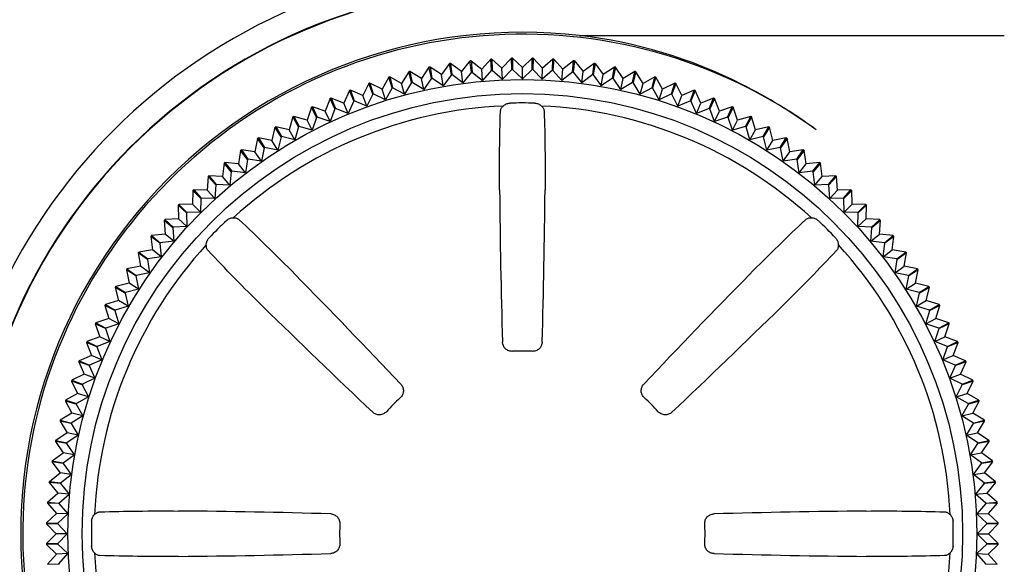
# Model space of a CAD drawing. Header units: millimetres. Extents: x 61 to 724, y -143 to 571.
# Tile 22 of 28: x 311 to 332, y 243 to 254. Entities that reach past the tile are written whole.
import ezdxf

# ---------------------------------------------------------------- set-up
doc = ezdxf.new("R2010")
doc.units = ezdxf.units.MM
doc.layers.add('11', color=2, linetype='CONTINUOUS')

msp = doc.modelspace()

# ---------------------------------------------------------------- linework, layer by layer
at = {"layer": '11'}
for p, q in [((322.714, 254.096), (331.643, 254.096)), ((319.981, 253.504), (319.812, 253.273)), ((319.982, 253.504), (319.981, 253.504)), ((320.023, 253.27), (319.982, 253.504)), ((320.235, 253.338), (320.003, 253.507)), ((320.003, 253.507), (320.034, 253.272)), ((320.414, 253.561), (320.235, 253.338)), ((320.445, 253.326), (320.414, 253.561)), ((320.436, 253.564), (320.66, 253.385)), ((320.436, 253.564), (320.457, 253.327)), ((320.849, 253.6), (320.66, 253.385)), ((320.869, 253.364), (320.849, 253.6)), ((320.871, 253.601), (321.086, 253.412)), ((320.871, 253.601), (320.881, 253.364)), ((321.284, 253.619), (321.086, 253.412)), ((321.295, 253.382), (321.284, 253.62)), ((321.307, 253.62), (321.514, 253.422)), ((321.307, 253.62), (321.307, 253.382)), ((321.721, 253.62), (321.514, 253.422)), ((321.721, 253.382), (321.721, 253.62)), ((321.743, 253.62), (321.733, 253.382)), ((321.743, 253.62), (321.941, 253.412)), ((322.157, 253.601), (321.941, 253.412)), ((322.146, 253.364), (322.157, 253.601)), ((322.179, 253.6), (322.158, 253.364)), ((322.179, 253.6), (322.368, 253.385)), ((322.591, 253.564), (322.368, 253.385)), ((322.571, 253.327), (322.591, 253.564)), ((322.613, 253.561), (322.582, 253.326)), ((322.613, 253.561), (322.793, 253.338)), ((323.024, 253.507), (322.793, 253.338)), ((322.993, 253.272), (323.024, 253.507)), ((323.046, 253.504), (323.005, 253.27)), ((323.046, 253.504), (323.215, 253.273)), ((323.046, 253.504), (323.046, 253.504)), ((319.126, 253.333), (318.977, 253.088)), ((319.126, 253.332), (319.126, 253.333)), ((319.187, 253.104), (319.126, 253.332)), ((319.393, 253.19), (319.148, 253.338)), ((319.148, 253.338), (319.199, 253.106)), ((319.552, 253.428), (319.393, 253.19)), ((319.552, 253.427), (319.552, 253.428)), ((319.603, 253.196), (319.552, 253.427)), ((319.812, 253.273), (319.574, 253.432)), ((319.574, 253.432), (319.615, 253.198)), ((320.266, 253.103), (320.235, 253.338)), ((320.445, 253.326), (320.266, 253.103)), ((320.457, 253.327), (320.68, 253.148)), ((320.68, 253.148), (320.66, 253.385)), ((320.869, 253.364), (320.68, 253.148)), ((320.881, 253.364), (321.097, 253.175)), ((321.097, 253.175), (321.086, 253.412)), ((321.295, 253.382), (321.097, 253.175)), ((321.307, 253.382), (321.514, 253.184)), ((321.514, 253.184), (321.514, 253.422)), ((321.721, 253.382), (321.514, 253.184)), ((321.733, 253.382), (321.931, 253.175)), ((321.931, 253.175), (321.941, 253.412)), ((322.146, 253.364), (321.931, 253.175)), ((322.158, 253.363), (322.347, 253.148)), ((322.347, 253.148), (322.368, 253.385)), ((322.571, 253.327), (322.347, 253.148)), ((322.582, 253.326), (322.762, 253.103)), ((322.762, 253.103), (322.793, 253.338)), ((323.454, 253.432), (323.215, 253.273)), ((323.412, 253.198), (323.454, 253.432)), ((323.475, 253.427), (323.424, 253.196)), ((323.635, 253.19), (323.475, 253.428)), ((323.475, 253.428), (323.475, 253.427)), ((323.88, 253.338), (323.635, 253.19)), ((323.828, 253.106), (323.88, 253.338)), ((323.901, 253.332), (323.84, 253.104)), ((324.05, 253.088), (323.901, 253.333)), ((323.901, 253.333), (323.901, 253.332)), ((318.289, 253.088), (318.162, 252.831)), ((318.289, 253.087), (318.289, 253.088)), ((318.37, 252.865), (318.289, 253.087)), ((318.567, 252.968), (318.31, 253.095)), ((318.31, 253.095), (318.381, 252.869)), ((318.705, 253.219), (318.567, 252.968)), ((318.776, 252.993), (318.705, 253.219)), ((318.705, 253.219), (318.705, 253.219)), ((318.977, 253.088), (318.726, 253.226)), ((318.726, 253.226), (318.788, 252.996)), ((319.039, 252.859), (318.977, 253.088)), ((319.187, 253.104), (319.039, 252.859)), ((319.444, 252.958), (319.199, 253.106)), ((319.444, 252.958), (319.393, 253.19)), ((319.603, 253.196), (319.444, 252.958)), ((319.853, 253.039), (319.615, 253.198)), ((319.853, 253.039), (319.812, 253.273)), ((320.023, 253.27), (319.853, 253.039)), ((320.266, 253.103), (320.034, 253.272)), ((322.993, 253.272), (322.762, 253.103)), ((323.005, 253.27), (323.174, 253.039)), ((323.174, 253.039), (323.215, 253.273)), ((323.412, 253.198), (323.174, 253.039)), ((323.583, 252.958), (323.424, 253.196)), ((323.583, 252.958), (323.635, 253.19)), ((323.828, 253.106), (323.583, 252.958)), ((323.989, 252.859), (323.84, 253.104)), ((323.989, 252.859), (324.05, 253.088)), ((324.301, 253.226), (324.05, 253.088)), ((324.24, 252.996), (324.301, 253.226)), ((324.322, 253.219), (324.251, 252.993)), ((324.323, 253.219), (324.322, 253.219)), ((324.461, 252.968), (324.323, 253.219)), ((324.718, 253.095), (324.461, 252.968)), ((324.646, 252.869), (324.718, 253.095)), ((324.738, 253.087), (324.657, 252.865)), ((324.739, 253.088), (324.738, 253.087)), ((324.865, 252.831), (324.739, 253.088)), ((317.879, 252.938), (317.763, 252.676)), ((317.97, 252.719), (317.879, 252.938)), ((317.879, 252.938), (317.879, 252.938)), ((318.162, 252.831), (317.9, 252.946)), ((317.9, 252.946), (317.981, 252.723)), ((318.37, 252.865), (318.243, 252.608)), ((318.638, 252.742), (318.381, 252.869)), ((318.638, 252.742), (318.567, 252.968)), ((318.776, 252.993), (318.638, 252.742)), ((319.039, 252.859), (318.788, 252.996)), ((324.24, 252.996), (323.989, 252.859)), ((324.389, 252.742), (324.251, 252.993)), ((324.389, 252.742), (324.461, 252.968)), ((324.646, 252.869), (324.389, 252.742)), ((324.784, 252.608), (324.657, 252.865)), ((325.128, 252.946), (324.865, 252.831)), ((325.046, 252.723), (325.128, 252.946)), ((325.148, 252.938), (325.058, 252.719)), ((325.264, 252.676), (325.148, 252.938)), ((325.148, 252.938), (325.148, 252.938)), ((317.476, 252.771), (317.372, 252.504)), ((317.476, 252.77), (317.476, 252.771)), ((317.576, 252.556), (317.476, 252.77)), ((317.763, 252.676), (317.496, 252.78)), ((317.496, 252.78), (317.587, 252.56)), ((317.854, 252.457), (317.763, 252.676)), ((317.97, 252.719), (317.854, 252.457)), ((318.243, 252.608), (317.981, 252.723)), ((318.243, 252.608), (318.162, 252.831)), ((324.784, 252.608), (324.865, 252.831)), ((325.046, 252.723), (324.784, 252.608)), ((325.173, 252.457), (325.058, 252.719)), ((325.173, 252.457), (325.264, 252.676)), ((325.531, 252.78), (325.264, 252.676)), ((325.44, 252.56), (325.531, 252.78)), ((325.551, 252.77), (325.451, 252.556)), ((325.655, 252.504), (325.551, 252.771)), ((325.551, 252.771), (325.551, 252.77)), ((317.081, 252.586), (316.989, 252.315)), ((317.081, 252.585), (317.081, 252.586)), ((317.19, 252.375), (317.081, 252.585)), ((317.372, 252.504), (317.101, 252.596)), ((317.101, 252.596), (317.201, 252.381)), ((317.472, 252.289), (317.372, 252.504)), ((317.576, 252.556), (317.472, 252.289)), ((317.854, 252.457), (317.587, 252.56)), ((325.44, 252.56), (325.173, 252.457)), ((325.555, 252.289), (325.451, 252.556)), ((325.555, 252.289), (325.655, 252.504)), ((325.927, 252.596), (325.655, 252.504)), ((325.826, 252.381), (325.927, 252.596)), ((325.946, 252.585), (325.837, 252.375)), ((325.947, 252.586), (325.946, 252.585)), ((326.039, 252.315), (325.947, 252.586)), ((316.694, 252.384), (316.614, 252.109)), ((316.813, 252.178), (316.694, 252.384)), ((316.989, 252.315), (316.714, 252.395)), ((316.714, 252.395), (316.823, 252.184)), ((317.098, 252.104), (316.989, 252.315)), ((317.19, 252.375), (317.098, 252.104)), ((317.472, 252.289), (317.201, 252.381)), ((325.826, 252.381), (325.555, 252.289)), ((325.929, 252.104), (325.837, 252.375)), ((325.929, 252.104), (326.039, 252.315)), ((326.314, 252.395), (326.039, 252.315)), ((326.204, 252.184), (326.314, 252.395)), ((326.333, 252.384), (326.215, 252.178)), ((326.414, 252.109), (326.333, 252.384)), ((316.316, 252.165), (316.248, 251.887)), ((316.444, 251.965), (316.316, 252.165)), ((316.614, 252.109), (316.335, 252.177)), ((316.335, 252.177), (316.454, 251.971)), ((316.733, 251.903), (316.614, 252.109)), ((316.813, 252.178), (316.733, 251.903)), ((317.098, 252.104), (316.823, 252.184)), ((326.204, 252.184), (325.929, 252.104)), ((326.295, 251.903), (326.215, 252.178)), ((326.295, 251.903), (326.414, 252.109)), ((326.692, 252.177), (326.414, 252.109)), ((326.573, 251.971), (326.692, 252.177)), ((326.711, 252.165), (326.583, 251.965)), ((326.779, 251.887), (326.711, 252.165)), ((315.949, 251.931), (315.893, 251.65)), ((316.085, 251.736), (315.949, 251.931)), ((316.248, 251.887), (315.967, 251.943)), ((315.967, 251.943), (316.095, 251.743)), ((316.376, 251.687), (316.248, 251.887)), ((316.444, 251.965), (316.376, 251.687)), ((316.733, 251.903), (316.454, 251.971)), ((326.573, 251.971), (326.295, 251.903)), ((326.652, 251.687), (326.583, 251.965)), ((326.652, 251.687), (326.779, 251.887)), ((327.06, 251.943), (326.779, 251.887)), ((326.933, 251.743), (327.06, 251.943)), ((327.079, 251.931), (326.942, 251.736)), ((327.135, 251.65), (327.079, 251.931)), ((315.592, 251.68), (315.548, 251.397)), ((315.736, 251.492), (315.592, 251.68)), ((315.893, 251.65), (315.61, 251.693)), ((315.61, 251.693), (315.746, 251.499)), ((316.029, 251.455), (315.893, 251.65)), ((316.085, 251.736), (316.029, 251.455)), ((316.376, 251.687), (316.095, 251.743)), ((326.933, 251.743), (326.652, 251.687)), ((326.998, 251.455), (326.942, 251.736)), ((326.998, 251.455), (327.135, 251.65)), ((327.418, 251.693), (327.135, 251.65)), ((327.282, 251.499), (327.418, 251.693)), ((327.436, 251.68), (327.291, 251.492)), ((327.479, 251.397), (327.436, 251.68)), ((315.246, 251.414), (315.215, 251.129)), ((315.398, 251.232), (315.246, 251.414)), ((315.548, 251.397), (315.263, 251.428)), ((315.263, 251.428), (315.408, 251.24)), ((315.736, 251.492), (315.693, 251.208)), ((316.029, 251.455), (315.746, 251.499)), ((327.282, 251.499), (326.998, 251.455)), ((327.335, 251.208), (327.291, 251.492)), ((327.764, 251.428), (327.479, 251.397)), ((327.62, 251.24), (327.764, 251.428)), ((327.782, 251.414), (327.629, 251.232)), ((327.813, 251.129), (327.782, 251.414)), ((315.398, 251.232), (315.367, 250.947)), ((315.693, 251.208), (315.408, 251.24)), ((315.693, 251.208), (315.548, 251.397)), ((327.335, 251.208), (327.479, 251.397)), ((327.62, 251.24), (327.335, 251.208)), ((327.66, 250.947), (327.629, 251.232)), ((314.912, 251.133), (314.893, 250.847)), ((315.072, 250.958), (314.912, 251.133)), ((315.215, 251.129), (314.929, 251.148)), ((314.929, 251.148), (315.081, 250.966)), ((315.367, 250.947), (315.215, 251.129)), ((327.66, 250.947), (327.813, 251.129)), ((328.099, 251.148), (327.813, 251.129)), ((327.946, 250.966), (328.099, 251.148)), ((328.115, 251.133), (327.955, 250.958)), ((328.134, 250.847), (328.115, 251.133)), ((314.591, 250.838), (314.584, 250.552)), ((314.758, 250.67), (314.591, 250.838)), ((314.893, 250.847), (314.607, 250.853)), ((314.607, 250.853), (314.767, 250.678)), ((315.053, 250.672), (314.893, 250.847)), ((315.072, 250.958), (315.053, 250.672)), ((315.367, 250.947), (315.081, 250.966)), ((327.946, 250.966), (327.66, 250.947)), ((327.974, 250.672), (327.955, 250.958)), ((327.974, 250.672), (328.134, 250.847)), ((328.421, 250.853), (328.134, 250.847)), ((328.26, 250.678), (328.421, 250.853)), ((328.437, 250.838), (328.269, 250.67)), ((328.443, 250.552), (328.437, 250.838)), ((314.758, 250.67), (314.752, 250.384)), ((315.053, 250.672), (314.767, 250.678)), ((328.26, 250.678), (327.974, 250.672)), ((328.275, 250.384), (328.269, 250.67)), ((314.282, 250.529), (314.289, 250.243)), ((314.457, 250.369), (314.282, 250.529)), ((314.584, 250.552), (314.298, 250.545)), ((314.298, 250.545), (314.466, 250.377)), ((314.752, 250.384), (314.466, 250.377)), ((314.752, 250.384), (314.584, 250.552)), ((328.275, 250.384), (328.443, 250.552)), ((328.562, 250.377), (328.275, 250.384)), ((328.73, 250.545), (328.443, 250.552)), ((328.562, 250.377), (328.73, 250.545)), ((328.745, 250.529), (328.57, 250.369)), ((328.739, 250.243), (328.745, 250.529)), ((313.988, 250.207), (314.007, 249.921)), ((314.17, 250.055), (313.988, 250.207)), ((314.289, 250.243), (314.003, 250.224)), ((314.003, 250.224), (314.178, 250.064)), ((314.464, 250.082), (314.289, 250.243)), ((314.457, 250.369), (314.464, 250.082)), ((328.564, 250.082), (328.57, 250.369)), ((328.564, 250.082), (328.739, 250.243)), ((329.025, 250.224), (328.739, 250.243)), ((328.85, 250.064), (329.025, 250.224)), ((329.039, 250.207), (328.858, 250.055)), ((329.021, 249.921), (329.039, 250.207)), ((314.17, 250.055), (314.189, 249.769)), ((314.464, 250.082), (314.178, 250.064)), ((328.85, 250.064), (328.564, 250.082)), ((328.839, 249.769), (328.858, 250.055)), ((313.708, 249.873), (313.739, 249.588)), ((313.896, 249.728), (313.708, 249.873)), ((314.007, 249.921), (313.722, 249.89)), ((313.722, 249.89), (313.904, 249.737)), ((314.189, 249.769), (313.904, 249.737)), ((314.189, 249.769), (314.007, 249.921)), ((328.839, 249.769), (329.021, 249.921)), ((329.124, 249.737), (328.839, 249.769)), ((329.306, 249.89), (329.021, 249.921)), ((329.124, 249.737), (329.306, 249.89)), ((329.319, 249.873), (329.131, 249.728)), ((329.288, 249.588), (329.319, 249.873)), ((313.739, 249.588), (313.456, 249.544)), ((313.927, 249.443), (313.739, 249.588)), ((313.896, 249.728), (313.927, 249.443)), ((329.1, 249.443), (329.131, 249.728)), ((329.1, 249.443), (329.288, 249.588)), ((329.572, 249.544), (329.288, 249.588)), ((313.443, 249.526), (313.486, 249.243)), ((313.637, 249.39), (313.443, 249.526)), ((313.456, 249.544), (313.644, 249.4)), ((313.637, 249.39), (313.681, 249.107)), ((313.927, 249.443), (313.644, 249.4)), ((329.383, 249.4), (329.1, 249.443)), ((329.347, 249.107), (329.39, 249.39)), ((329.383, 249.4), (329.572, 249.544)), ((329.585, 249.526), (329.39, 249.39)), ((329.541, 249.243), (329.585, 249.526)), ((313.193, 249.169), (313.249, 248.887)), ((313.393, 249.041), (313.193, 249.169)), ((313.486, 249.243), (313.205, 249.187)), ((313.205, 249.187), (313.4, 249.051)), ((313.681, 249.107), (313.486, 249.243)), ((329.347, 249.107), (329.541, 249.243)), ((329.822, 249.187), (329.541, 249.243)), ((329.628, 249.051), (329.822, 249.187)), ((329.835, 249.169), (329.634, 249.041)), ((329.779, 248.887), (329.835, 249.169)), ((313.393, 249.041), (313.449, 248.76)), ((313.681, 249.107), (313.4, 249.051)), ((329.628, 249.051), (329.347, 249.107)), ((329.578, 248.76), (329.634, 249.041)), ((312.959, 248.8), (313.027, 248.522)), ((313.164, 248.682), (312.959, 248.8)), ((313.249, 248.887), (312.97, 248.819)), ((312.97, 248.819), (313.171, 248.692)), ((313.449, 248.76), (313.171, 248.692)), ((313.449, 248.76), (313.249, 248.887)), ((329.578, 248.76), (329.779, 248.887)), ((329.857, 248.692), (329.578, 248.76)), ((330.057, 248.819), (329.779, 248.887)), ((329.857, 248.692), (330.057, 248.819)), ((330.069, 248.8), (329.863, 248.682)), ((330, 248.522), (330.069, 248.8)), ((313.027, 248.522), (312.752, 248.442)), ((313.232, 248.403), (313.027, 248.522)), ((313.164, 248.682), (313.232, 248.403)), ((329.795, 248.403), (329.863, 248.682)), ((329.795, 248.403), (330, 248.522)), ((330.276, 248.442), (330, 248.522)), ((312.741, 248.422), (312.821, 248.147)), ((312.952, 248.313), (312.741, 248.422)), ((312.752, 248.442), (312.957, 248.323)), ((312.952, 248.313), (313.032, 248.037)), ((313.232, 248.403), (312.957, 248.323)), ((330.07, 248.323), (329.795, 248.403)), ((329.996, 248.037), (330.076, 248.313)), ((330.07, 248.323), (330.276, 248.442)), ((330.286, 248.422), (330.076, 248.313)), ((330.206, 248.147), (330.286, 248.422)), ((312.821, 248.147), (312.55, 248.055)), ((313.032, 248.037), (312.821, 248.147)), ((329.996, 248.037), (330.206, 248.147)), ((330.477, 248.055), (330.206, 248.147)), ((312.54, 248.035), (312.632, 247.764)), ((312.755, 247.935), (312.54, 248.035)), ((312.55, 248.055), (312.55, 248.055)), ((312.55, 248.055), (312.761, 247.945)), ((312.755, 247.935), (312.847, 247.663)), ((313.032, 248.037), (312.761, 247.945)), ((330.267, 247.945), (329.996, 248.037)), ((330.18, 247.663), (330.272, 247.935)), ((330.267, 247.945), (330.477, 248.055)), ((330.487, 248.035), (330.272, 247.935)), ((330.395, 247.764), (330.487, 248.035)), ((330.477, 248.055), (330.477, 248.055)), ((312.632, 247.764), (312.365, 247.66)), ((312.847, 247.663), (312.632, 247.764)), ((330.18, 247.663), (330.395, 247.764)), ((330.662, 247.66), (330.395, 247.764)), ((312.356, 247.639), (312.46, 247.372)), ((312.575, 247.548), (312.356, 247.639)), ((312.365, 247.66), (312.365, 247.66)), ((312.365, 247.66), (312.58, 247.559)), ((312.575, 247.548), (312.679, 247.281)), ((312.847, 247.663), (312.58, 247.559)), ((330.447, 247.559), (330.18, 247.663)), ((330.348, 247.281), (330.452, 247.548)), ((330.447, 247.559), (330.662, 247.66)), ((330.671, 247.639), (330.452, 247.548)), ((330.567, 247.372), (330.671, 247.639)), ((330.662, 247.66), (330.662, 247.66)), ((312.46, 247.372), (312.198, 247.257)), ((312.679, 247.281), (312.417, 247.166)), ((312.679, 247.281), (312.46, 247.372)), ((330.348, 247.281), (330.567, 247.372)), ((330.61, 247.166), (330.348, 247.281)), ((330.83, 247.257), (330.567, 247.372)), ((312.19, 247.236), (312.305, 246.974)), ((312.413, 247.155), (312.19, 247.236)), ((312.198, 247.257), (312.198, 247.257)), ((312.198, 247.257), (312.417, 247.166)), ((312.413, 247.155), (312.528, 246.893)), ((330.499, 246.893), (330.615, 247.155)), ((330.61, 247.166), (330.829, 247.257)), ((330.838, 247.236), (330.615, 247.155)), ((330.722, 246.974), (330.838, 247.236)), ((330.829, 247.257), (330.83, 247.257)), ((312.305, 246.974), (312.048, 246.847)), ((312.528, 246.893), (312.271, 246.766)), ((312.528, 246.893), (312.305, 246.974)), ((330.499, 246.893), (330.722, 246.974)), ((330.756, 246.766), (330.499, 246.893)), ((330.979, 246.847), (330.722, 246.974)), ((312.041, 246.826), (312.168, 246.569)), ((312.267, 246.755), (312.041, 246.826)), ((312.048, 246.847), (312.048, 246.847)), ((312.048, 246.847), (312.271, 246.766)), ((312.267, 246.755), (312.394, 246.498)), ((330.633, 246.498), (330.76, 246.755)), ((330.756, 246.766), (330.979, 246.847)), ((330.987, 246.826), (330.76, 246.755)), ((330.86, 246.569), (330.987, 246.826)), ((330.979, 246.847), (330.979, 246.847)), ((312.168, 246.569), (311.916, 246.431)), ((312.394, 246.498), (312.143, 246.36)), ((312.394, 246.498), (312.168, 246.569)), ((330.633, 246.498), (330.86, 246.569)), ((330.885, 246.36), (330.633, 246.498)), ((331.111, 246.431), (330.86, 246.569)), ((311.91, 246.41), (312.048, 246.158)), ((312.139, 246.348), (311.91, 246.41)), ((311.916, 246.431), (311.917, 246.431)), ((311.917, 246.431), (312.143, 246.36)), ((312.139, 246.348), (312.277, 246.097)), ((330.75, 246.097), (330.888, 246.348)), ((330.885, 246.36), (331.111, 246.431)), ((331.117, 246.41), (330.888, 246.348)), ((330.979, 246.158), (331.117, 246.41)), ((331.111, 246.431), (331.111, 246.431)), ((312.048, 246.158), (311.803, 246.01)), ((312.277, 246.097), (312.032, 245.948)), ((312.277, 246.097), (312.048, 246.158)), ((330.75, 246.097), (330.979, 246.158)), ((330.995, 245.948), (330.75, 246.097)), ((331.224, 246.01), (330.979, 246.158)), ((311.798, 245.988), (311.946, 245.743)), ((312.029, 245.937), (311.798, 245.988)), ((311.803, 246.01), (311.803, 246.01)), ((311.803, 246.01), (312.032, 245.948)), ((312.029, 245.937), (312.178, 245.692)), ((330.849, 245.692), (330.998, 245.937)), ((330.995, 245.948), (331.224, 246.01)), ((331.23, 245.988), (330.998, 245.937)), ((331.081, 245.743), (331.23, 245.988)), ((331.224, 246.01), (331.224, 246.01)), ((311.946, 245.743), (311.708, 245.584)), ((312.178, 245.692), (311.94, 245.533)), ((312.178, 245.692), (311.946, 245.743)), ((330.849, 245.692), (331.081, 245.743)), ((331.088, 245.533), (330.849, 245.692)), ((331.319, 245.584), (331.081, 245.743)), ((311.704, 245.562), (311.863, 245.324)), ((311.937, 245.521), (311.704, 245.562)), ((311.708, 245.584), (311.708, 245.584)), ((311.708, 245.584), (311.94, 245.533)), ((311.937, 245.521), (312.097, 245.283)), ((330.931, 245.283), (331.09, 245.521)), ((331.088, 245.533), (331.319, 245.584)), ((331.324, 245.562), (331.09, 245.521)), ((331.165, 245.324), (331.324, 245.562)), ((331.319, 245.584), (331.319, 245.584)), ((311.632, 245.154), (311.863, 245.324)), ((312.097, 245.283), (311.863, 245.324)), ((311.866, 245.113), (312.097, 245.283)), ((330.931, 245.283), (331.165, 245.324)), ((331.162, 245.113), (330.931, 245.283)), ((331.396, 245.154), (331.165, 245.324)), ((311.628, 245.132), (311.798, 244.901)), ((311.864, 245.101), (311.628, 245.132)), ((311.632, 245.154), (311.632, 245.154)), ((311.632, 245.154), (311.866, 245.113)), ((311.864, 245.101), (312.033, 244.87)), ((330.994, 244.87), (331.164, 245.101)), ((331.162, 245.113), (331.395, 245.154)), ((331.399, 245.132), (331.164, 245.101)), ((331.23, 244.901), (331.399, 245.132)), ((331.395, 245.154), (331.396, 245.154)), ((311.574, 244.722), (311.798, 244.901)), ((312.033, 244.87), (311.798, 244.901)), ((311.81, 244.691), (312.033, 244.87)), ((330.994, 244.87), (331.23, 244.901)), ((331.218, 244.691), (330.994, 244.87)), ((331.453, 244.722), (331.23, 244.901)), ((311.572, 244.7), (311.751, 244.476)), ((311.808, 244.679), (311.572, 244.7)), ((311.574, 244.722), (311.81, 244.691)), ((311.808, 244.679), (311.988, 244.456)), ((331.219, 244.679), (331.04, 244.456)), ((331.218, 244.691), (331.453, 244.722)), ((331.455, 244.7), (331.219, 244.679)), ((331.455, 244.7), (331.276, 244.476)), ((311.536, 244.287), (311.751, 244.476)), ((311.988, 244.456), (311.751, 244.476)), ((311.772, 244.267), (311.988, 244.456)), ((331.04, 244.456), (331.276, 244.476)), ((331.255, 244.266), (331.04, 244.456)), ((331.492, 244.287), (331.276, 244.476)), ((311.534, 244.265), (311.723, 244.05)), ((311.772, 244.255), (311.534, 244.265)), ((311.536, 244.287), (311.772, 244.266)), ((311.772, 244.255), (311.96, 244.039)), ((331.256, 244.255), (331.067, 244.039)), ((331.255, 244.266), (331.492, 244.287)), ((331.493, 244.265), (331.256, 244.255)), ((331.493, 244.265), (331.304, 244.05)), ((311.516, 243.851), (311.723, 244.05)), ((311.96, 244.039), (311.723, 244.05)), ((311.754, 243.841), (311.96, 244.039)), ((331.067, 244.039), (331.304, 244.05)), ((331.274, 243.841), (331.067, 244.039)), ((331.511, 243.851), (331.304, 244.05)), ((311.516, 243.851), (311.753, 243.841)), ((311.516, 243.829), (311.714, 243.622)), ((311.753, 243.829), (311.516, 243.829)), ((311.753, 243.829), (311.951, 243.622)), ((331.274, 243.829), (331.076, 243.622)), ((331.274, 243.841), (331.511, 243.851)), ((331.511, 243.829), (331.274, 243.829)), ((331.511, 243.829), (331.313, 243.622)), ((311.516, 243.415), (311.714, 243.622)), ((311.951, 243.622), (311.714, 243.622)), ((311.753, 243.415), (311.951, 243.622)), ((331.076, 243.622), (331.313, 243.622)), ((331.274, 243.415), (331.076, 243.622)), ((331.512, 243.415), (331.313, 243.622)), ((311.516, 243.415), (311.753, 243.415)), ((311.753, 243.403), (311.516, 243.393)), ((311.516, 243.393), (311.723, 243.195)), ((311.753, 243.403), (311.96, 243.205)), ((331.274, 243.403), (331.067, 243.205)), ((331.274, 243.415), (331.511, 243.415)), ((331.511, 243.393), (331.274, 243.403)), ((331.511, 243.393), (331.304, 243.195)), ((311.534, 242.979), (311.723, 243.195)), ((311.96, 243.205), (311.723, 243.195)), ((311.772, 242.99), (311.96, 243.205)), ((331.067, 243.205), (331.304, 243.195)), ((331.256, 242.99), (331.067, 243.205)), ((331.493, 242.979), (331.304, 243.195)), ((311.534, 242.979), (311.772, 242.99)), ((331.256, 242.99), (331.493, 242.979))]:
    msp.add_line(p, q, dxfattribs=at)
for radius in [9.549, 9.252]:
    msp.add_circle((321.514, 243.622), radius, dxfattribs=at)
for centre, radius, start, end in [((321.414, 243.622), 12, 90, 180), ((321.414, 243.622), 11.5, 90, 180), ((321.414, 243.622), 11.491, 90, 180), ((321.514, 243.622), 10.542, 83.4644, 186.5356), ((321.514, 243.622), 10.5, 53.9757, 216.0243), ((321.514, 243.622), 10, 98.6864, 98.8136), ((321.514, 243.622), 10, 96.1864, 96.3136), ((321.514, 243.622), 10, 93.6864, 93.8136), ((321.514, 243.622), 10, 91.1864, 91.3136), ((321.514, 243.622), 10, 88.6864, 88.8136), ((321.514, 243.622), 10, 86.1864, 86.3136), ((321.514, 243.622), 10, 83.6864, 83.8136), ((321.514, 243.622), 10, 81.1864, 81.3136), ((321.514, 243.622), 10, 103.6864, 103.8136), ((321.514, 243.622), 10, 101.1864, 101.3136), ((321.514, 243.622), 9.763, 96.2149, 96.2851), ((321.514, 243.622), 9.763, 93.7149, 93.7851), ((321.514, 243.622), 9.763, 91.2149, 91.2851), ((321.514, 243.622), 9.763, 88.7149, 88.7851), ((321.514, 243.622), 9.763, 86.2149, 86.2851), ((321.514, 243.622), 9.763, 83.7149, 83.7851), ((321.514, 243.622), 10, 78.6864, 78.8136), ((321.514, 243.622), 10, 76.1864, 76.3136), ((321.514, 243.622), 10, 108.6864, 108.8136), ((321.514, 243.622), 10, 106.1864, 106.3136), ((321.514, 243.622), 9.763, 103.7149, 103.7851), ((321.514, 243.622), 9.763, 101.2149, 101.2851), ((321.514, 243.622), 9.763, 98.7149, 98.7851), ((321.514, 243.622), 9.763, 81.2149, 81.2851), ((321.514, 243.622), 9.763, 78.7149, 78.7851), ((321.514, 243.622), 9.763, 76.2149, 76.2851), ((321.514, 243.622), 10, 73.6864, 73.8136), ((321.514, 243.622), 10, 71.1864, 71.3136), ((321.022, 242.957), 11.327, 53.9423, 63.2118), ((321.514, 243.622), 10, 111.1864, 111.3136), ((321.514, 243.622), 9.763, 108.7149, 108.7851), ((321.514, 243.622), 9.763, 106.2149, 106.2851), ((321.514, 243.622), 9.763, 73.7149, 73.7851), ((321.514, 243.622), 9.763, 71.2149, 71.2851), ((321.514, 243.622), 10, 68.6864, 68.8136), ((321.514, 243.622), 10, 113.6864, 113.8136), ((321.514, 243.622), 9.763, 111.2149, 111.2851), ((321.514, 243.622), 9.055, 88.3305, 91.6695), ((321.514, 243.622), 9.763, 68.7149, 68.7851), ((321.514, 243.622), 10, 66.1864, 66.3136), ((321.514, 243.622), 9, 92.5543, 132.4457), ((321.514, 243.622), 10, 116.1864, 116.3136), ((321.514, 243.622), 9.763, 113.7149, 113.7851), ((321.514, 243.622), 9, 47.5543, 87.4456), ((321.514, 243.622), 9.763, 66.2149, 66.2851), ((321.514, 243.622), 10, 63.6864, 63.8136), ((321.514, 243.622), 10, 118.6864, 118.8136), ((321.514, 243.622), 9.763, 116.2149, 116.2851), ((321.514, 243.622), 9.763, 63.7149, 63.7851), ((321.514, 243.622), 10, 61.1864, 61.3136), ((321.514, 243.622), 10, 121.1864, 121.3136), ((321.514, 243.622), 9.763, 118.7149, 118.7851), ((321.514, 243.622), 9.763, 61.2149, 61.2851), ((321.514, 243.622), 10, 58.6864, 58.8136), ((321.514, 243.622), 10, 123.6864, 123.8136), ((321.514, 243.622), 9.763, 121.2149, 121.2851), ((321.514, 243.622), 9.763, 58.7149, 58.7851), ((321.514, 243.622), 10, 56.1864, 56.3136), ((321.514, 243.622), 10, 126.1864, 126.3136), ((321.514, 243.622), 9.763, 123.7149, 123.7851), ((321.514, 243.622), 9.763, 56.2149, 56.2851), ((321.514, 243.622), 10, 53.6864, 53.8136), ((321.514, 243.622), 10, 128.6864, 128.8136), ((321.514, 243.622), 9.763, 126.2149, 126.2851), ((321.514, 243.622), 9.763, 53.7149, 53.7851), ((321.514, 243.622), 10, 51.1864, 51.3136), ((321.514, 243.622), 9.763, 128.7149, 128.7851), ((321.514, 243.622), 9.763, 51.2149, 51.2851), ((321.514, 243.622), 10, 131.1864, 131.3136), ((321.514, 243.622), 10, 48.6864, 48.8136), ((321.514, 243.622), 10, 133.6864, 133.8136), ((321.514, 243.622), 9.763, 131.2149, 131.2851), ((480.005, 252.259), 158.975, 180.50864, 181.66144), ((163.022, 252.259), 158.975, 358.33856, 359.49136), ((321.514, 243.622), 9.763, 48.7149, 48.7851), ((321.514, 243.622), 10, 46.1864, 46.3136), ((321.514, 243.622), 9.763, 133.7149, 133.7851), ((321.514, 243.622), 9.763, 46.2149, 46.2851), ((321.514, 243.622), 10, 136.1864, 136.3136), ((321.514, 243.622), 10, 43.6864, 43.8136), ((321.514, 243.622), 10, 138.6864, 138.8136), ((321.514, 243.622), 9.763, 136.2149, 136.2851), ((321.514, 243.622), 9.055, 133.3305, 136.6695), ((321.514, 243.622), 9.055, 43.3305, 46.6695), ((321.514, 243.622), 9.763, 43.7149, 43.7851), ((321.514, 243.622), 10, 41.1864, 41.3136), ((321.514, 243.622), 9.763, 138.7149, 138.7851), ((321.514, 243.622), 9.763, 41.2149, 41.2851), ((321.514, 243.622), 10, 141.1864, 141.3136), ((321.514, 243.622), 10, 38.6864, 38.8136), ((321.514, 243.622), 9, 137.5543, 177.4457), ((321.514, 243.622), 9.763, 141.2149, 141.2851), ((321.514, 243.622), 9, 2.5543, 42.4457), ((321.514, 243.622), 9.763, 38.7149, 38.7851), ((321.514, 243.622), 10, 143.6864, 143.8136), ((321.514, 243.622), 9.763, 143.7149, 143.7851), ((321.514, 243.622), 9.763, 36.2149, 36.2851), ((321.514, 243.622), 10, 36.1864, 36.3136), ((321.514, 243.622), 10, 146.1864, 146.3136), ((321.514, 243.622), 10, 33.6864, 33.8136), ((321.514, 243.622), 9.763, 146.2149, 146.2851), ((203.345, 137.668), 158.962, 43.33852, 44.49142), ((439.694, 137.657), 158.979, 135.50867, 136.66145), ((321.514, 243.622), 9.763, 33.7149, 33.7851), ((321.514, 243.622), 10, 148.6864, 148.8136), ((321.514, 243.622), 10, 31.1864, 31.3136), ((321.514, 243.622), 9.763, 148.7149, 148.7851), ((321.514, 243.622), 9.763, 31.2149, 31.2851), ((321.514, 243.622), 10, 151.1864, 151.3136), ((321.514, 243.622), 9.763, 151.2149, 151.2851), ((427.468, 361.791), 158.962, 225.50858, 226.66148), ((215.56, 361.791), 158.962, 313.33852, 314.49142), ((321.514, 243.622), 9.763, 28.7149, 28.7851), ((321.514, 243.622), 10, 28.6864, 28.8136), ((321.514, 243.622), 10, 153.6864, 153.8136), ((321.514, 243.622), 9.763, 153.7149, 153.7851), ((321.514, 243.622), 9.763, 26.2149, 26.2851), ((321.514, 243.622), 10, 26.1864, 26.3136), ((321.514, 243.622), 10, 156.1864, 156.3136), ((321.514, 243.622), 9.763, 156.2149, 156.2851), ((321.514, 243.622), 9.763, 23.7149, 23.7851), ((321.514, 243.622), 10, 23.6864, 23.8136), ((321.514, 243.622), 3.84, 86.9163, 93.0837), ((321.514, 243.622), 10, 158.6864, 158.8136), ((321.514, 243.622), 9.763, 158.7149, 158.7851), ((321.514, 243.622), 9.763, 21.2149, 21.2851), ((321.514, 243.622), 10, 21.1864, 21.3136), ((321.514, 243.622), 10, 161.1864, 161.3136), ((321.514, 243.622), 9.763, 161.2149, 161.2851), ((321.514, 243.622), 9.763, 18.7149, 18.7851), ((321.514, 243.622), 10, 18.6864, 18.8136), ((321.514, 243.622), 3.84, 131.9163, 138.0837), ((321.514, 243.622), 3.84, 41.9163, 48.0837), ((321.514, 243.622), 10, 163.6864, 163.8136), ((321.514, 243.622), 9.763, 163.7149, 163.7851), ((321.514, 243.622), 9.763, 16.2149, 16.2851), ((321.514, 243.622), 10, 16.1864, 16.3136), ((321.514, 243.622), 10, 166.1864, 166.3136), ((321.514, 243.622), 9.763, 166.2149, 166.2851), ((321.514, 243.622), 9.763, 13.7149, 13.7851), ((321.514, 243.622), 10, 13.6864, 13.8136), ((321.514, 243.622), 10, 168.6864, 168.8136), ((321.514, 243.622), 9.763, 168.7149, 168.7851), ((321.514, 243.622), 9.763, 11.2149, 11.2851), ((321.514, 243.622), 10, 11.1864, 11.3136), ((321.514, 243.622), 10, 171.1864, 171.3136), ((321.514, 243.622), 9.763, 171.2149, 171.2851), ((321.514, 243.622), 9.763, 8.7149, 8.7851), ((321.514, 243.622), 10, 8.6864, 8.8136), ((321.514, 243.622), 10, 173.6864, 173.8136), ((321.514, 243.622), 9.763, 173.7149, 173.7851), ((321.514, 243.622), 9.763, 6.2149, 6.2851), ((321.514, 243.622), 10, 6.1864, 6.3136), ((321.514, 243.622), 10, 176.1864, 176.3136), ((321.514, 243.622), 9.763, 176.2149, 176.2851), ((321.514, 243.622), 9.763, 3.7149, 3.7851), ((321.514, 243.622), 10, 3.6864, 3.8136), ((312.877, 85.144), 158.962, 88.33852, 89.49142), ((330.151, 85.143), 158.962, 90.50858, 91.66148), ((321.514, 243.622), 10, 178.6864, 178.8136), ((321.514, 243.622), 9.763, 178.7149, 178.7851), ((321.514, 243.622), 9.055, 178.3305, 181.6695), ((321.514, 243.622), 3.84, 176.9163, 183.0837), ((321.514, 243.622), 3.84, 356.9163, 3.0837), ((321.514, 243.622), 9.055, 358.3305, 1.6695), ((321.514, 243.622), 9.763, 1.2149, 1.2851), ((321.514, 243.622), 10, 1.1864, 1.3136), ((321.514, 243.622), 10, 181.1864, 181.3136), ((321.514, 243.622), 9.763, 181.2149, 181.2851), ((321.514, 243.622), 9.763, 358.7149, 358.7851), ((321.514, 243.622), 10, 358.6864, 358.8136), ((321.514, 243.622), 9, 182.5543, 222.4457), ((312.877, 402.101), 158.962, 270.50858, 271.66148), ((330.151, 402.101), 158.962, 268.33852, 269.49142), ((321.514, 243.622), 9, 317.5543, 357.4457), ((321.514, 243.622), 9.763, 183.7149, 183.7851), ((321.514, 243.622), 9.763, 356.2149, 356.2851)]:
    msp.add_arc(centre, radius, start, end, dxfattribs=at)
msp.add_ellipse((321.514, 243.914), major_axis=(0, 10.252), ratio=0.999595, start_param=-0.466951, end_param=-0.117354, dxfattribs=at)
for points, knots in [([(321.113, 252.613), (321.13, 252.631), (321.173, 252.661), (321.224, 252.672), (321.25, 252.673)], [0, 0, 0, 0, 0.498442, 1, 1, 1, 1]), ([(321.777, 252.673), (321.803, 252.672), (321.854, 252.661), (321.897, 252.631), (321.915, 252.613)], [0, 0, 0, 0, 0.501558, 1, 1, 1, 1]), ([(321.037, 250.848), (321.034, 251.135), (321.034, 251.685), (321.045, 252.235), (321.054, 252.498)], [0, 0, 0, 0, 0.52172, 1, 1, 1, 1]), ([(321.054, 252.498), (321.055, 252.508), (321.058, 252.53), (321.073, 252.572), (321.095, 252.598), (321.113, 252.613)], [0, 0, 0, 0, 0.24326, 0.489458, 1, 1, 1, 1]), ([(321.915, 252.613), (321.932, 252.598), (321.954, 252.572), (321.97, 252.53), (321.973, 252.508), (321.973, 252.498)], [0, 0, 0, 0, 0.510542, 0.75674, 1, 1, 1, 1]), ([(321.973, 252.498), (321.982, 252.235), (321.993, 251.685), (321.993, 251.135), (321.991, 250.848)], [0, 0, 0, 0, 0.47828, 1, 1, 1, 1]), ([(315.3, 250.209), (315.319, 250.226), (315.363, 250.254), (315.414, 250.264), (315.44, 250.263)], [0, 0, 0, 0, 0.50156, 1, 1, 1, 1]), ([(315.44, 250.263), (315.462, 250.265), (315.497, 250.262), (315.537, 250.243), (315.555, 250.23), (315.563, 250.223)], [0, 0, 0, 0, 0.510542, 0.75674, 1, 1, 1, 1]), ([(315.563, 250.223), (315.755, 250.043), (316.152, 249.662), (316.541, 249.274), (316.742, 249.069)], [0, 0, 0, 0, 0.478253, 1, 1, 1, 1]), ([(326.286, 249.069), (326.487, 249.274), (326.876, 249.662), (327.273, 250.043), (327.465, 250.223)], [0, 0, 0, 0, 0.521719, 1, 1, 1, 1]), ([(327.465, 250.223), (327.473, 250.23), (327.49, 250.243), (327.531, 250.262), (327.565, 250.265), (327.588, 250.263)], [0, 0, 0, 0, 0.24326, 0.489458, 1, 1, 1, 1]), ([(327.588, 250.263), (327.613, 250.264), (327.664, 250.254), (327.709, 250.226), (327.727, 250.209)], [0, 0, 0, 0, 0.498443, 1, 1, 1, 1]), ([(314.872, 249.696), (314.872, 249.721), (314.882, 249.773), (314.91, 249.817), (314.927, 249.836)], [0, 0, 0, 0, 0.498442, 1, 1, 1, 1]), ([(328.1, 249.836), (328.118, 249.817), (328.146, 249.773), (328.155, 249.721), (328.155, 249.696)], [0, 0, 0, 0, 0.50156, 1, 1, 1, 1]), ([(314.913, 249.573), (314.906, 249.581), (314.892, 249.598), (314.874, 249.639), (314.871, 249.674), (314.872, 249.696)], [0, 0, 0, 0, 0.24326, 0.489458, 1, 1, 1, 1]), ([(316.067, 248.394), (315.862, 248.595), (315.473, 248.984), (315.093, 249.381), (314.913, 249.573)], [0, 0, 0, 0, 0.521747, 1, 1, 1, 1]), ([(328.114, 249.573), (327.935, 249.381), (327.554, 248.984), (327.165, 248.595), (326.96, 248.394)], [0, 0, 0, 0, 0.478253, 1, 1, 1, 1]), ([(328.155, 249.696), (328.157, 249.674), (328.153, 249.639), (328.135, 249.598), (328.122, 249.581), (328.114, 249.573)], [0, 0, 0, 0, 0.510542, 0.75674, 1, 1, 1, 1]), ([(321.307, 247.456), (321.281, 247.455), (321.227, 247.463), (321.158, 247.505), (321.11, 247.571), (321.098, 247.624), (321.097, 247.65)], [0, 0, 0, 0, 0.249989, 0.49998, 0.749977, 1, 1, 1, 1]), ([(321.93, 247.65), (321.929, 247.624), (321.917, 247.571), (321.87, 247.505), (321.8, 247.463), (321.747, 247.455), (321.72, 247.456)], [0, 0, 0, 0, 0.250023, 0.50002, 0.750011, 1, 1, 1, 1]), ([(318.96, 246.765), (318.978, 246.746), (319.007, 246.699), (319.02, 246.619), (319.001, 246.54), (318.968, 246.497), (318.949, 246.479)], [0, 0, 0, 0, 0.250023, 0.50002, 0.750011, 1, 1, 1, 1]), ([(324.079, 246.479), (324.059, 246.497), (324.027, 246.54), (324.007, 246.619), (324.02, 246.699), (324.049, 246.746), (324.067, 246.765)], [0, 0, 0, 0, 0.249987, 0.499978, 0.749977, 1, 1, 1, 1]), ([(318.657, 246.187), (318.639, 246.167), (318.595, 246.135), (318.516, 246.116), (318.436, 246.129), (318.39, 246.158), (318.371, 246.176)], [0, 0, 0, 0, 0.249987, 0.499978, 0.749977, 1, 1, 1, 1]), ([(324.656, 246.176), (324.637, 246.158), (324.591, 246.129), (324.511, 246.116), (324.432, 246.135), (324.388, 246.167), (324.371, 246.187)], [0, 0, 0, 0, 0.250023, 0.50002, 0.750011, 1, 1, 1, 1]), ([(312.463, 243.886), (312.463, 243.911), (312.475, 243.962), (312.504, 244.005), (312.523, 244.023)], [0, 0, 0, 0, 0.50156, 1, 1, 1, 1]), ([(312.523, 244.023), (312.537, 244.04), (312.564, 244.062), (312.606, 244.078), (312.627, 244.081), (312.638, 244.082)], [0, 0, 0, 0, 0.510542, 0.75674, 1, 1, 1, 1]), ([(312.638, 244.082), (312.901, 244.09), (313.451, 244.102), (314.001, 244.102), (314.288, 244.099)], [0, 0, 0, 0, 0.478253, 1, 1, 1, 1]), ([(317.486, 244.039), (317.512, 244.038), (317.565, 244.026), (317.631, 243.978), (317.673, 243.909), (317.681, 243.855), (317.68, 243.829)], [0, 0, 0, 0, 0.250023, 0.50002, 0.750011, 1, 1, 1, 1]), ([(325.348, 243.829), (325.346, 243.855), (325.354, 243.909), (325.396, 243.978), (325.462, 244.026), (325.515, 244.038), (325.542, 244.039)], [0, 0, 0, 0, 0.249989, 0.49998, 0.749977, 1, 1, 1, 1]), ([(328.74, 244.099), (329.026, 244.102), (329.576, 244.102), (330.126, 244.09), (330.389, 244.082)], [0, 0, 0, 0, 0.521747, 1, 1, 1, 1]), ([(330.389, 244.082), (330.4, 244.081), (330.422, 244.078), (330.463, 244.062), (330.49, 244.04), (330.505, 244.023)], [0, 0, 0, 0, 0.24326, 0.489458, 1, 1, 1, 1]), ([(330.505, 244.023), (330.523, 244.005), (330.553, 243.962), (330.564, 243.911), (330.565, 243.886)], [0, 0, 0, 0, 0.498442, 1, 1, 1, 1]), ([(312.523, 243.221), (312.504, 243.239), (312.475, 243.282), (312.463, 243.333), (312.463, 243.358)], [0, 0, 0, 0, 0.498442, 1, 1, 1, 1]), ([(317.68, 243.416), (317.681, 243.389), (317.673, 243.335), (317.631, 243.266), (317.565, 243.219), (317.512, 243.206), (317.486, 243.206)], [0, 0, 0, 0, 0.249989, 0.49998, 0.749977, 1, 1, 1, 1]), ([(325.542, 243.206), (325.515, 243.206), (325.462, 243.219), (325.396, 243.266), (325.354, 243.335), (325.346, 243.389), (325.348, 243.416)], [0, 0, 0, 0, 0.250023, 0.50002, 0.750011, 1, 1, 1, 1]), ([(330.565, 243.358), (330.564, 243.333), (330.553, 243.282), (330.523, 243.239), (330.505, 243.221)], [0, 0, 0, 0, 0.50156, 1, 1, 1, 1]), ([(312.638, 243.163), (312.627, 243.163), (312.606, 243.166), (312.564, 243.182), (312.537, 243.204), (312.523, 243.221)], [0, 0, 0, 0, 0.24326, 0.489458, 1, 1, 1, 1]), ([(314.288, 243.145), (314.001, 243.142), (313.451, 243.143), (312.901, 243.154), (312.638, 243.163)], [0, 0, 0, 0, 0.521747, 1, 1, 1, 1]), ([(330.389, 243.163), (330.126, 243.154), (329.576, 243.143), (329.026, 243.142), (328.74, 243.145)], [0, 0, 0, 0, 0.478253, 1, 1, 1, 1]), ([(330.505, 243.221), (330.49, 243.204), (330.463, 243.182), (330.422, 243.166), (330.4, 243.163), (330.389, 243.163)], [0, 0, 0, 0, 0.510542, 0.75674, 1, 1, 1, 1])]:
    msp.add_open_spline(points, degree=3, knots=knots, dxfattribs=at)

doc.saveas('drawing.dxf')
